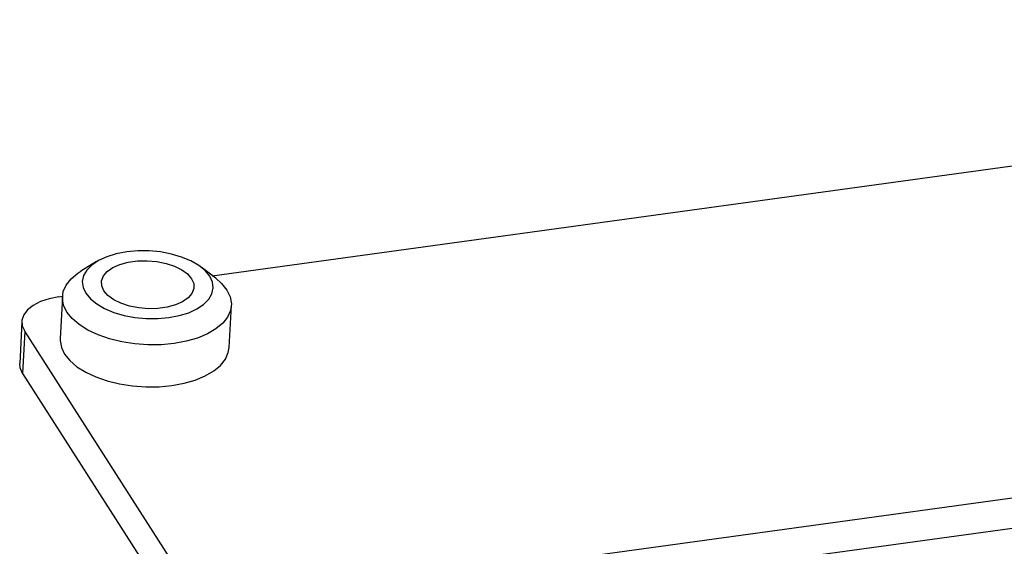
# Model space of a CAD drawing. Header units: millimetres. Extents: x 1643 to 1853, y 2203 to 2490.
# Tile 7 of 31: x 1707 to 1743, y 2308 to 2327. Entities that reach past the tile are written whole.
import ezdxf

# ---------------------------------------------------------------- set-up
doc = ezdxf.new("R2010")
doc.units = ezdxf.units.MM

msp = doc.modelspace()

# ---------------------------------------------------------------- linework, layer by layer
at = {"color": 7, "linetype": 'Continuous', "lineweight": 25}
for p, q in [((1714.3907, 2317.9196), (1782.6817, 2327.2934)), ((1710.1493, 2318.4357), (1709.5713, 2318.0832)), ((1714.5143, 2317.8252), (1713.9762, 2318.236)), ((1708.7675, 2317.1478), (1708.8975, 2317.1656)), ((1708.8968, 2317.154), (1708.8165, 2315.6141)), ((1728.5387, 2306.6025), (1806.1069, 2317.2497)), ((1715.008, 2315.291), (1715.0884, 2316.8309)), ((1707.4126, 2316.2495), (1707.3323, 2314.7096)), ((1707.518, 2315.8856), (1707.4377, 2314.3457)), ((1724.2858, 2289.72), (1707.518, 2315.8856)), ((1786.6459, 2315.6691), (1727.8963, 2307.605)), ((1707.4377, 2314.3457), (1725.2654, 2286.5259))]:
    msp.add_line(p, q, dxfattribs=at)
at = {"color": 7, "linetype": 'Continuous', "lineweight": 25, "flags": 128}
for points in [[(1714.2941, 2317.9029), (1714.1258, 2318.1071), (1713.8936, 2318.2956), (1713.6045, 2318.4627), (1713.2675, 2318.6033), (1712.8926, 2318.7132), (1712.4914, 2318.789), (1712.0759, 2318.8284), (1711.6589, 2318.8302), (1711.2529, 2318.7943), (1710.8704, 2318.7219), (1710.5229, 2318.6152), (1710.2211, 2318.4774), (1709.974, 2318.3126), (1709.7892, 2318.1259), (1709.6723, 2317.923), (1709.6268, 2317.7099), (1709.6542, 2317.4933), (1709.7536, 2317.2797), (1709.9219, 2317.0755), (1710.1542, 2316.887), (1710.4432, 2316.7199), (1710.7803, 2316.5793), (1711.1551, 2316.4695), (1711.5564, 2316.3937), (1711.9718, 2316.3543), (1712.3889, 2316.3525), (1712.7948, 2316.3883), (1713.1773, 2316.4607), (1713.5248, 2316.5674), (1713.8266, 2316.7053), (1714.0737, 2316.8701), (1714.2585, 2317.0568), (1714.3754, 2317.2597), (1714.4209, 2317.4727), (1714.3935, 2317.6893), (1714.2941, 2317.9029)], [(1713.632, 2317.8121), (1713.7104, 2317.6301), (1713.7151, 2317.4464), (1713.6458, 2317.269), (1713.5057, 2317.1058), (1713.3008, 2316.9637), (1713.0401, 2316.8491), (1712.735, 2316.7669), (1712.3989, 2316.7208), (1712.0463, 2316.7127), (1711.6927, 2316.743), (1711.3536, 2316.8104), (1711.0438, 2316.9119), (1710.7769, 2317.0431), (1710.5644, 2317.1982), (1710.4157, 2317.3706), (1710.3374, 2317.5526), (1710.3327, 2317.7363), (1710.4019, 2317.9136), (1710.542, 2318.0769), (1710.7469, 2318.2189), (1711.0076, 2318.3335), (1711.3127, 2318.4157), (1711.6489, 2318.4619), (1712.0015, 2318.47), (1712.355, 2318.4397), (1712.6941, 2318.3723), (1713.0039, 2318.2708), (1713.2708, 2318.1396), (1713.4833, 2317.9844), (1713.632, 2317.8121)], [(1714.9251, 2317.395), (1715.0447, 2317.1469), (1715.0893, 2316.8951), (1715.0575, 2316.6457), (1714.9503, 2316.4048), (1714.7703, 2316.1783), (1714.5219, 2315.9719), (1714.2112, 2315.7907), (1713.8458, 2315.639), (1713.4349, 2315.5207), (1712.9884, 2315.4386), (1712.5174, 2315.3947), (1712.0335, 2315.3902), (1711.5486, 2315.4252), (1711.0746, 2315.4988), (1710.6232, 2315.6091), (1710.2055, 2315.7535), (1709.8319, 2315.9284), (1709.5114, 2316.1295), (1709.2521, 2316.3518), (1709.0602, 2316.59), (1708.9405, 2316.838), (1708.896, 2317.0898), (1708.9277, 2317.3393), (1709.0349, 2317.5802), (1709.2149, 2317.8066), (1709.4634, 2318.013), (1709.5713, 2318.0832)], [(1714.5143, 2317.8252), (1714.7332, 2317.6331), (1714.9251, 2317.395)], [(1708.7675, 2317.1478), (1708.4107, 2317.0778), (1708.0924, 2316.9721), (1707.8247, 2316.8345), (1707.6179, 2316.6705), (1707.48, 2316.4863), (1707.4162, 2316.289), (1707.429, 2316.0861), (1707.518, 2315.8856)], [(1708.8165, 2315.6141), (1708.8156, 2315.5499), (1708.8602, 2315.2981), (1708.9798, 2315.0501), (1709.1717, 2314.8119), (1709.4311, 2314.5896), (1709.7515, 2314.3885), (1710.1252, 2314.2136), (1710.5428, 2314.0692), (1710.9942, 2313.9588), (1711.4682, 2313.8853), (1711.9531, 2313.8503), (1712.4371, 2313.8548), (1712.9081, 2313.8987), (1713.3545, 2313.9808), (1713.7655, 2314.0991), (1714.1308, 2314.2508), (1714.4415, 2314.432), (1714.6899, 2314.6384), (1714.87, 2314.8649), (1714.9772, 2315.1058), (1715.008, 2315.291)], [(1707.4377, 2314.3457), (1707.3487, 2314.5462), (1707.3323, 2314.7096)]]:
    msp.add_lwpolyline(points, dxfattribs=at)

doc.saveas('drawing.dxf')
